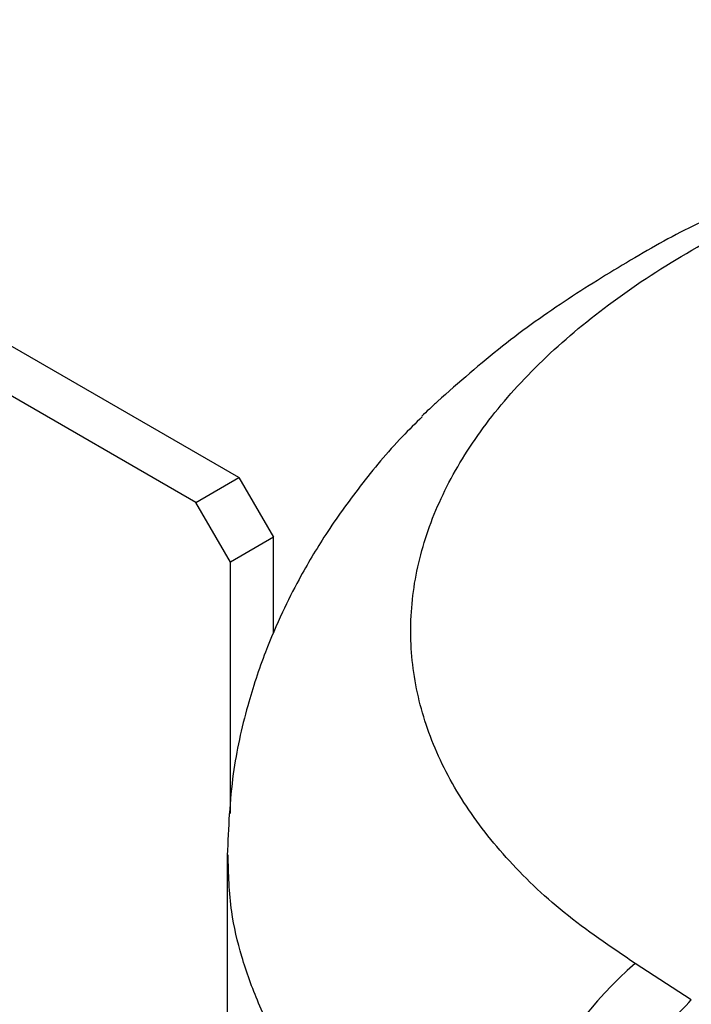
# Model space of a CAD drawing. Header units: inches. Extents: x 0.4 to 16.8, y 0 to 10.8.
# Tile 87 of 102: x 14.282 to 14.397, y 8.554 to 8.723. Entities that reach past the tile are written whole.
import ezdxf

# ---------------------------------------------------------------- set-up
doc = ezdxf.new("R2010")
doc.units = ezdxf.units.IN
doc.header["$MEASUREMENT"] = 0

msp = doc.modelspace()

# ---------------------------------------------------------------- linework, layer by layer
at = {"color": 7, "linetype": 'Continuous'}
for p, q in [((14.31992, 8.6445), (14.18439, 8.72274)), ((14.31256, 8.64025), (14.17703, 8.71849)), ((14.31256, 8.64025), (14.31992, 8.6445)), ((14.31992, 8.6445), (14.32581, 8.6343)), ((14.31845, 8.63004), (14.31256, 8.64025)), ((14.32581, 8.6343), (14.31845, 8.63004)), ((14.32581, 8.61786), (14.32581, 8.6343)), ((14.31845, 8.58709), (14.31845, 8.63004)), ((14.31792, 8.57998), (14.31792, 8.54227)), ((14.39722, 8.55525), (14.38763, 8.56146))]:
    msp.add_line(p, q, dxfattribs=at)
msp.add_arc((14.43272, 8.50956), 0.06875, 130.9794, 179.2006, dxfattribs=at)
for points, knots in [([(14.38763, 8.56146), (14.38344, 8.56429), (14.3751, 8.56995), (14.36525, 8.57947), (14.35754, 8.58956), (14.35224, 8.60017), (14.34938, 8.61112), (14.34902, 8.62226), (14.35116, 8.6334), (14.35577, 8.64439), (14.36278, 8.65505), (14.37209, 8.66522), (14.38356, 8.67475), (14.39699, 8.68348), (14.4122, 8.69129), (14.42897, 8.69806), (14.44699, 8.7037), (14.46605, 8.70802), (14.48237, 8.71076), (14.49235, 8.71152), (14.49563, 8.71177)], [0, 0, 0, 0, 0.057678, 0.114942, 0.171876, 0.229272, 0.286366, 0.343356, 0.4008, 0.457782, 0.514892, 0.572277, 0.629209, 0.686503, 0.74372, 0.800665, 0.858088, 0.915144, 0.972169, 1, 1, 1, 1]), ([(14.40102, 8.68904), (14.40031, 8.68874), (14.39586, 8.68682), (14.38755, 8.68215), (14.37622, 8.67518), (14.36487, 8.66721), (14.35752, 8.66074), (14.35383, 8.65749)], [0, 0, 0, 0, 0.0453449, 0.2845412, 0.5229559, 0.7606002, 1, 1, 1, 1]), ([(14.35383, 8.65749), (14.3536, 8.65728), (14.35315, 8.65686), (14.35223, 8.65599), (14.35151, 8.65533), (14.35119, 8.65497), (14.35119, 8.65496)], [0, 0, 0, 0, 0.247245, 0.497216, 0.998086, 1, 1, 1, 1]), ([(14.35125, 8.6549), (14.35011, 8.65377), (14.34627, 8.65), (14.34069, 8.64329), (14.33484, 8.63514), (14.33053, 8.62789), (14.32716, 8.62123), (14.32408, 8.61404), (14.32105, 8.60482), (14.31848, 8.59322), (14.31812, 8.58462), (14.31792, 8.57997)], [0, 0, 0, 0, 0.055385, 0.185239, 0.306176, 0.413138, 0.488976, 0.577097, 0.691567, 0.833106, 1, 1, 1, 1]), ([(14.36397, 8.51051), (14.36148, 8.51218), (14.35665, 8.51539), (14.35031, 8.52036), (14.34483, 8.52516), (14.34017, 8.52976), (14.33624, 8.53413), (14.33181, 8.53965), (14.32728, 8.54643), (14.32314, 8.55455), (14.3203, 8.5625), (14.3183, 8.57095), (14.31814, 8.57679), (14.31806, 8.58004)], [0, 0, 0, 0, 0.086357, 0.167314, 0.24287, 0.313026, 0.377781, 0.437135, 0.553224, 0.664545, 0.7711, 0.872887, 1, 1, 1, 1]), ([(14.37399, 8.504), (14.37408, 8.5063), (14.37428, 8.51092), (14.37579, 8.51835), (14.37819, 8.52591), (14.38145, 8.53344), (14.3855, 8.54068), (14.39067, 8.54825), (14.39485, 8.55271), (14.39722, 8.55525)], [0, 0, 0, 0, 0.136566, 0.273132, 0.409703, 0.546277, 0.683038, 0.819801, 1, 1, 1, 1])]:
    msp.add_open_spline(points, degree=3, knots=knots, dxfattribs=at)

doc.saveas('drawing.dxf')
